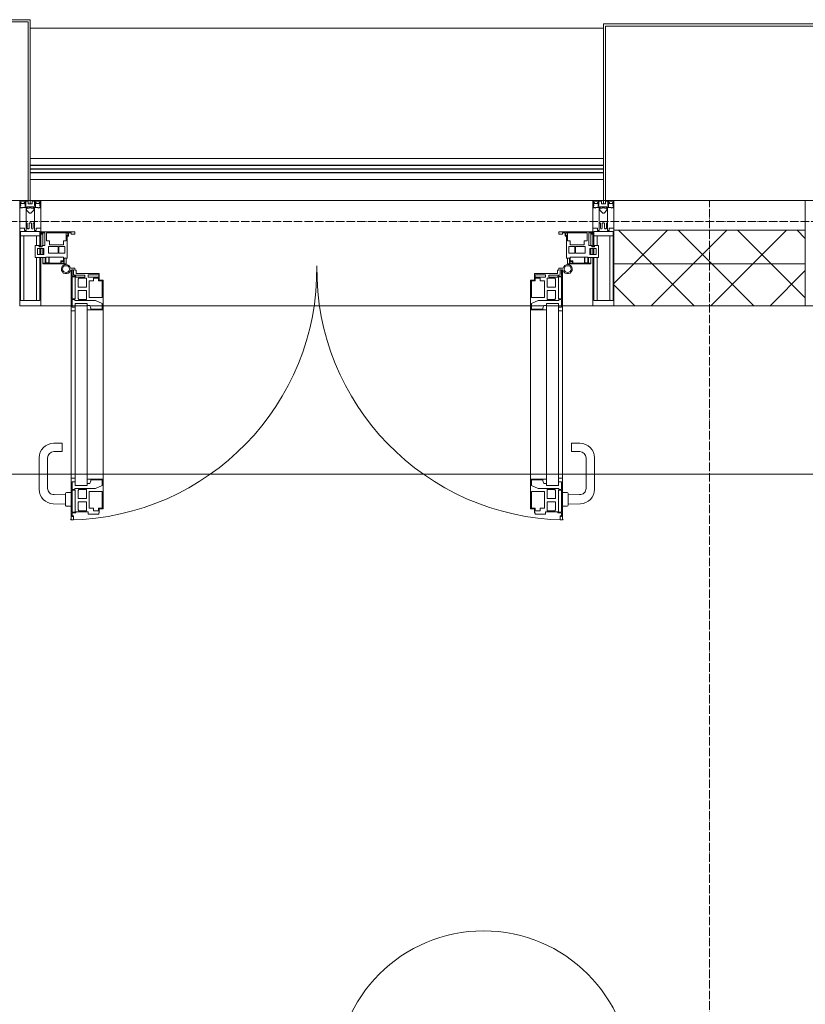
# Model space of a CAD drawing. Header units: millimetres. Extents: x 5617 to 106049, y 7718 to 209339.
# Tile 57 of 63: x 57279 to 59146, y 31240 to 33580. Entities that reach past the tile are written whole.
import ezdxf

# ---------------------------------------------------------------- set-up
doc = ezdxf.new("R2010")
doc.units = ezdxf.units.MM
doc.linetypes.add('ADSK_Линия сетки', pattern=[25, 20, -2.5, 0, -2.5])
doc.linetypes.add('Линия сетки', pattern=[25, 20, -2.5, 0, -2.5])
for name, color, linetype, lineweight in [('Двери', 7, 'Continuous', 18), ('Импосты витража', 7, 'Continuous', 18), ('Колонны', 7, 'Continuous', 18), ('Марки помещений', 7, 'Continuous', 20), ('Ограждение', 7, 'Continuous', 18), ('Оси', 7, 'Continuous', 9), ('Панели витража', 7, 'Continuous', 18), ('Перекрытия', 7, 'Continuous', 18), ('Поручни', 7, 'Continuous', 18), ('Стены разрез', 7, 'Continuous', 40), ('Стены штриховка', 7, 'Continuous', 40), ('Элементы узлов', 7, 'Continuous', 18)]:
    doc.layers.add(name, color=color, linetype=linetype, lineweight=lineweight)
pattern_1 = [(45, (0, 0), (-70.71068, 70.71068), []), (135, (0, 0), (-70.71068, -70.71068), [])]

# ---------------------------------------------------------------- blocks, each defined once
blk = doc.blocks.new('135_SLK_K4_AR_rvt-1-МКСС_К4_L18_61_500_')
at = {"layer": 'Перекрытия', "color": 253, "true_color": 0xaaaaaa}
blk.add_line((136150, 32500), (131250, 32500), dxfattribs=at)
blk = doc.blocks.new('Rectangular Mullion - R_StandardFrame_50Wx250H-7511672-МКСС_К4_L18_61_500_')
at = {"layer": 'Импосты витража', "color": 253, "lineweight": 5, "true_color": 0xaaaaaa}
for p, q in [((-25, 0), (-25, 250)), ((-25, 250), (25, 250)), ((25, 250), (25, 0)), ((-5, 0), (-25, 0)), ((25, 0), (0, 0))]:
    blk.add_line(p, q, dxfattribs=at)
blk = doc.blocks.new('Rectangular Mullion - 50Wx250H-V48-МКСС_К4_L18_61_500_')
at = {"layer": 'Элементы узлов', "color": 253, "lineweight": 5, "true_color": 0xaaaaaa}
for p, q in [((-25, 135.1), (-25, 250)), ((-25, 250), (0, 250)), ((-23, 237.3), (0, 237.3)), ((-23, 237.3), (-23, 135.1)), ((-14.9, 135.1), (-14.9, 237.3)), ((25, 250), (0, 250)), ((23, 237.3), (0, 237.3)), ((14.9, 84), (14.9, 237.3)), ((23, 237.3), (23, 73.6)), ((25, 65.2), (25, 250)), ((-25, 113.4), (-25, 128.4)), ((-23, 128.4), (-23, 113.4)), ((-25, 65.2), (-25, 110.1)), ((-23, 110.1), (-23, 73.6)), ((-14.9, 84), (-14.9, 106.6)), ((0, 84), (-23, 84)), ((-0.5, 73.6), (-23, 73.6)), ((-14, 71.3), (-14, 65.2)), ((-10, 71.3), (-14, 71.3)), ((-10, 53), (-10, 71.3)), ((0, 84), (23, 84)), ((0.5, 73.6), (23, 73.6)), ((10, 71.3), (14, 71.3)), ((10, 53), (10, 71.3)), ((14, 71.3), (14, 65.2)), ((-14, 65.2), (-25, 65.2)), ((-8.7, 53), (-10, 53)), ((-10, 53), (-10, 17)), ((-8.7, 53), (-7, 54.7)), ((-7, 65.2), (-5.9, 67.3)), ((-7, 65.2), (-7, 54.7)), ((-4.1, 67.3), (-5.9, 67.3)), ((-4.1, 67.3), (-2.9, 65.1)), ((-2.9, 65.1), (-2.9, 54.6)), ((-1.3, 53), (-2.9, 54.6)), ((0, 53), (-1.3, 53)), ((0, 53), (1.3, 53)), ((1.3, 53), (2.9, 54.6)), ((4.1, 67.3), (2.9, 65.1)), ((2.9, 65.1), (2.9, 54.6)), ((4.1, 67.3), (5.9, 67.3)), ((7, 65.2), (5.9, 67.3)), ((7, 65.2), (7, 54.7)), ((8.7, 53), (7, 54.7)), ((8.7, 53), (10, 53)), ((10, 53), (10, 17)), ((14, 65.2), (25, 65.2)), ((-8.5, 23), (-1.5, 30)), ((-1.5, 30), (0, 30)), ((1.5, 30), (0, 30)), ((8.5, 23), (1.5, 30)), ((-23.8, 14.6), (-25, 14.2)), ((-25, 0), (-25, 14.2)), ((-22.3, 17), (-23.8, 17)), ((-23.8, 17), (-23.8, 14.6)), ((-22.5, 10.6), (-23.8, 14.6)), ((-22.5, 10.6), (-23.7, 9.9)), ((-23.7, 1.3), (-23.7, 9.9)), ((-23.7, 1.3), (-11.8, 1.3)), ((-23.2, 10.2), (-22.5, 8)), ((-22.5, 8), (-22.5, 4.5)), ((-21.3, 4.5), (-22.5, 4.5)), ((-22.3, 17), (-22.3, 16)), ((-22.3, 16), (-21.3, 16)), ((-19, 17.6), (-21.3, 16)), ((-21.3, 4.5), (-21.3, 6.5)), ((-21.3, 6.5), (-14.2, 6.5)), ((-18.4, 16.6), (-19, 17.6)), ((-7.4, 16.6), (-18.4, 16.6)), ((-14.2, 6.5), (-14.2, 4.5)), ((-13.2, 4.5), (-14.2, 4.5)), ((-13.2, 4.5), (-12.2, 7.2)), ((-12.7, 7.6), (-11.3, 11.4)), ((-12.7, 7.6), (-11.8, 6.9)), ((-12.2, 9), (-12.2, 14.8)), ((-12.2, 14.8), (0, 14.8)), ((-11.8, 1.3), (-11.8, 6.9)), ((-10.5, 11.2), (-11.3, 11.4)), ((-10.5, 1.5), (-10.5, 11.2)), ((-4.8, 1.5), (-10.5, 1.5)), ((-10, 17), (-7.5, 17)), ((-8.5, 18.5), (-8.5, 23)), ((-7.5, 18.5), (-8.5, 18.5)), ((-7.5, 17), (-7.5, 18.5)), ((-7.4, 18), (-7.4, 16.6)), ((-2.6, 18), (-7.4, 18)), ((0, 8), (-4.8, 8)), ((-4.8, 1.5), (-4.8, 8)), ((-2.6, 18), (-2.6, 16.8)), ((-2.6, 16.8), (0, 16.8)), ((2.6, 16.8), (0, 16.8)), ((0, 14.8), (0, 16.8)), ((0, 14.8), (0, 16.8)), ((12.2, 14.8), (0, 14.8)), ((0, 0), (0, 8)), ((0, 8), (4.8, 8)), ((0, 0), (0, 8)), ((2.6, 18), (2.6, 16.8)), ((2.6, 18), (7.4, 18)), ((4.8, 1.5), (4.8, 8)), ((4.8, 1.5), (10.5, 1.5)), ((7.4, 18), (7.4, 16.6)), ((7.4, 16.6), (18.4, 16.6)), ((7.5, 18.5), (8.5, 18.5)), ((7.5, 17), (7.5, 18.5)), ((10, 17), (7.5, 17)), ((8.5, 18.5), (8.5, 23)), ((10.5, 11.2), (11.3, 11.4)), ((10.5, 1.5), (10.5, 11.2)), ((12.7, 7.6), (11.3, 11.4)), ((12.7, 7.6), (11.8, 6.9)), ((11.8, 1.3), (11.8, 6.9)), ((23.7, 1.3), (11.8, 1.3)), ((12.2, 9), (12.2, 14.8)), ((13.2, 4.5), (12.2, 7.2)), ((13.2, 4.5), (14.2, 4.5)), ((21.3, 6.5), (14.2, 6.5)), ((14.2, 6.5), (14.2, 4.5)), ((18.4, 16.6), (19, 17.6)), ((19, 17.6), (21.3, 16)), ((22.3, 16), (21.3, 16)), ((21.3, 4.5), (21.3, 6.5)), ((21.3, 4.5), (22.5, 4.5)), ((22.3, 17), (22.3, 16)), ((22.3, 17), (23.8, 17)), ((22.5, 10.6), (23.8, 14.6)), ((22.5, 10.6), (23.7, 9.9)), ((23.2, 10.2), (22.5, 8)), ((22.5, 8), (22.5, 4.5)), ((23.7, 1.3), (23.7, 9.9)), ((23.8, 17), (23.8, 14.6)), ((23.8, 14.6), (25, 14.2)), ((25, 0), (25, 14.2)), ((-25, 0), (0, 0)), ((25, 0), (0, 0))]:
    blk.add_line(p, q, dxfattribs=at)
for centre, start, end in [((-0.5, 73.1), 360, 90), ((0.5, 73.1), 90, 180)]:
    blk.add_arc(centre, 0.5, start, end, dxfattribs=at)
blk = doc.blocks.new('Rectangular Mullion - R_StandardFrame_50Wx250H-V61-МКСС_К4_L18_61_500_')
at = {"layer": 'Импосты витража', "color": 253, "lineweight": 5, "true_color": 0xaaaaaa}
for p, q in [((-25, 135.1), (-25, 250)), ((-25, 250), (25, 250)), ((25, 250), (25, 0)), ((-25, 113.4), (-25, 128.4)), ((-25, 0), (-25, 110.1)), ((0, 0), (-25, 0)), ((25, 0), (5, 0))]:
    blk.add_line(p, q, dxfattribs=at)
blk = doc.blocks.new('A_PAN_ALU_Door_Double - EXT_1_Double_EQ-7512951-МКСС_К4_L18_61_500_')
at = {"layer": 'Двери', "color": 253, "lineweight": 5, "true_color": 0xaaaaaa}
for p, q in [((-583.7, 659.3), (-583.7, 758.9)), ((-583.7, 758.9), (-578.6, 758.9)), ((-583.7, 659.3), (-583.7, 758.9)), ((-583.7, 758.9), (-578.6, 758.9)), ((-581.6, 750.3), (-581.6, 742.3)), ((-579.8, 750.3), (-581.6, 750.3)), ((-581.6, 750.3), (-581.6, 742.3)), ((-579.8, 750.3), (-581.6, 750.3)), ((-579.8, 748.9), (-579.8, 750.3)), ((-579.8, 748.9), (-579.8, 750.3)), ((-578.6, 748.9), (-579.8, 748.9)), ((-578.6, 748.9), (-579.8, 748.9)), ((-578.6, 758.9), (-578.6, 748.9)), ((-578.6, 758.9), (-578.6, 748.9)), ((583.7, 758.9), (578.6, 758.9)), ((578.6, 758.9), (578.6, 748.9)), ((583.7, 758.9), (578.6, 758.9)), ((578.6, 758.9), (578.6, 748.9)), ((578.6, 748.9), (579.8, 748.9)), ((578.6, 748.9), (579.8, 748.9)), ((579.8, 748.9), (579.8, 750.3)), ((579.8, 750.3), (581.6, 750.3)), ((579.8, 748.9), (579.8, 750.3)), ((579.8, 750.3), (581.6, 750.3)), ((581.6, 750.3), (581.6, 742.3)), ((581.6, 750.3), (581.6, 742.3)), ((583.7, 659.3), (583.7, 758.9)), ((583.7, 659.3), (583.7, 758.9)), ((-581.6, 742.3), (-572.9, 742.3)), ((-581.6, 742.3), (-572.9, 742.3)), ((-581.6, 740.6), (-581.6, 688.2)), ((-574.6, 740.6), (-581.6, 740.6)), ((-581.6, 740.6), (-581.6, 688.2)), ((-574.6, 740.6), (-581.6, 740.6)), ((-574.6, 688.2), (-574.6, 740.6)), ((-574.6, 688.2), (-574.6, 740.6)), ((-572.9, 742.3), (-572.9, 739.3)), ((-572.9, 742.3), (-572.9, 739.3)), ((-572.9, 739.3), (-543.6, 739.3)), ((-572.9, 739.3), (-543.6, 739.3)), ((-566.1, 737.5), (-567.6, 734.8)), ((-566.1, 737.5), (-567.6, 734.8)), ((-567.6, 734.8), (-567.6, 715.8)), ((-567.6, 734.8), (-567.6, 715.8)), ((-547.7, 737.5), (-566.1, 737.5)), ((-547.7, 737.5), (-566.1, 737.5)), ((-547.7, 715.8), (-547.7, 737.5)), ((-547.7, 715.8), (-547.7, 737.5)), ((-543.6, 744.8), (-518.6, 744.8)), ((-543.6, 739.3), (-543.6, 744.8)), ((-543.6, 744.8), (-518.6, 744.8)), ((-543.6, 739.3), (-543.6, 744.8)), ((-541.3, 730.5), (-541.3, 691)), ((-531.2, 730.5), (-541.3, 730.5)), ((-541.3, 730.5), (-541.3, 691)), ((-531.2, 730.5), (-541.3, 730.5)), ((-531.2, 737.1), (-531.2, 730.5)), ((-518.8, 737.1), (-531.2, 737.1)), ((-531.2, 737.1), (-531.2, 730.5)), ((-518.8, 737.1), (-531.2, 737.1)), ((-518.8, 730.6), (-518.8, 737.1)), ((-518.8, 730.6), (-518.8, 737.1)), ((-510.6, 730.6), (-518.8, 730.6)), ((-510.6, 730.6), (-518.8, 730.6)), ((-518.6, 744.8), (-518.6, 741.8)), ((-518.6, 744.8), (-518.6, 741.8)), ((-518.6, 741.8), (-517.1, 741.8)), ((-518.6, 741.8), (-517.1, 741.8)), ((-517.1, 741.8), (-517.1, 732.3)), ((-517.1, 741.8), (-517.1, 732.3)), ((-517.1, 732.3), (-508.2, 732.3)), ((-517.1, 732.3), (-508.2, 732.3)), ((-510.6, 691), (-510.6, 730.6)), ((-510.6, 691), (-510.6, 730.6)), ((-508.2, 732.3), (-508.2, 662.3)), ((-508.2, 732.3), (-508.2, 662.3)), ((517.1, 732.3), (508.2, 732.3)), ((508.2, 732.3), (508.2, 662.3)), ((517.1, 732.3), (508.2, 732.3)), ((508.2, 732.3), (508.2, 662.3)), ((510.6, 691), (510.6, 730.6)), ((510.6, 730.6), (518.8, 730.6)), ((510.6, 691), (510.6, 730.6)), ((510.6, 730.6), (518.8, 730.6)), ((518.6, 741.8), (517.1, 741.8)), ((517.1, 741.8), (517.1, 732.3)), ((518.6, 741.8), (517.1, 741.8)), ((517.1, 741.8), (517.1, 732.3)), ((543.6, 744.8), (518.6, 744.8)), ((518.6, 744.8), (518.6, 741.8)), ((543.6, 744.8), (518.6, 744.8)), ((518.6, 744.8), (518.6, 741.8)), ((518.8, 730.6), (518.8, 737.1)), ((518.8, 737.1), (531.2, 737.1)), ((518.8, 730.6), (518.8, 737.1)), ((518.8, 737.1), (531.2, 737.1)), ((531.2, 737.1), (531.2, 730.5)), ((531.2, 737.1), (531.2, 730.5)), ((531.2, 730.5), (541.3, 730.5)), ((531.2, 730.5), (541.3, 730.5)), ((541.3, 730.5), (541.3, 691)), ((541.3, 730.5), (541.3, 691)), ((543.6, 739.3), (543.6, 744.8)), ((543.6, 739.3), (543.6, 744.8)), ((572.9, 739.3), (543.6, 739.3)), ((572.9, 739.3), (543.6, 739.3)), ((547.7, 715.8), (547.7, 737.5)), ((547.7, 737.5), (566.1, 737.5)), ((547.7, 715.8), (547.7, 737.5)), ((547.7, 737.5), (566.1, 737.5)), ((566.1, 737.5), (567.6, 734.8)), ((566.1, 737.5), (567.6, 734.8)), ((567.6, 734.8), (567.6, 715.8)), ((567.6, 734.8), (567.6, 715.8)), ((581.6, 742.3), (572.9, 742.3)), ((572.9, 742.3), (572.9, 739.3)), ((581.6, 742.3), (572.9, 742.3)), ((572.9, 742.3), (572.9, 739.3)), ((574.6, 688.2), (574.6, 740.6)), ((574.6, 740.6), (581.6, 740.6)), ((574.6, 688.2), (574.6, 740.6)), ((574.6, 740.6), (581.6, 740.6)), ((581.6, 740.6), (581.6, 688.2)), ((581.6, 740.6), (581.6, 688.2)), ((-567.6, 715.8), (-547.7, 715.8)), ((-567.6, 715.8), (-547.7, 715.8)), ((-567.6, 708), (-567.6, 688.9)), ((-547.7, 708), (-567.6, 708)), ((-567.6, 708), (-567.6, 688.9)), ((-547.7, 708), (-567.6, 708)), ((-547.7, 686.3), (-547.7, 708)), ((-547.7, 686.3), (-547.7, 708)), ((567.6, 715.8), (547.7, 715.8)), ((567.6, 715.8), (547.7, 715.8)), ((547.7, 708), (567.6, 708)), ((547.7, 686.3), (547.7, 708)), ((547.7, 708), (567.6, 708)), ((547.7, 686.3), (547.7, 708)), ((567.6, 708), (567.6, 688.9)), ((567.6, 708), (567.6, 688.9)), ((-581.6, 688.2), (-574.6, 688.2)), ((-581.6, 688.2), (-574.6, 688.2)), ((-581.6, 686.5), (-581.6, 668.4)), ((-575.4, 686.5), (-581.6, 686.5)), ((-581.6, 686.5), (-581.6, 668.4)), ((-575.4, 686.5), (-581.6, 686.5)), ((-575.4, 684.5), (-575.4, 686.5)), ((-575.4, 684.5), (-575.4, 686.5)), ((-526.4, 684.5), (-575.4, 684.5)), ((-526.4, 684.5), (-575.4, 684.5)), ((-567.6, 688.9), (-566.1, 686.3)), ((-567.6, 688.9), (-566.1, 686.3)), ((-566.1, 686.3), (-547.7, 686.3)), ((-566.1, 686.3), (-547.7, 686.3)), ((-541.3, 691), (-510.6, 691)), ((-541.3, 691), (-510.6, 691)), ((-510.6, 676.8), (-526.4, 684.5)), ((-510.6, 676.8), (-526.4, 684.5)), ((541.3, 691), (510.6, 691)), ((541.3, 691), (510.6, 691)), ((510.6, 676.8), (526.4, 684.5)), ((510.6, 676.8), (526.4, 684.5)), ((526.4, 684.5), (575.4, 684.5)), ((526.4, 684.5), (575.4, 684.5)), ((566.1, 686.3), (547.7, 686.3)), ((566.1, 686.3), (547.7, 686.3)), ((567.6, 688.9), (566.1, 686.3)), ((567.6, 688.9), (566.1, 686.3)), ((581.6, 688.2), (574.6, 688.2)), ((581.6, 688.2), (574.6, 688.2)), ((575.4, 684.5), (575.4, 686.5)), ((575.4, 686.5), (581.6, 686.5)), ((575.4, 684.5), (575.4, 686.5)), ((575.4, 686.5), (581.6, 686.5)), ((581.6, 686.5), (581.6, 668.4)), ((581.6, 686.5), (581.6, 668.4)), ((-583.7, 244.2), (-583.7, 677.3)), ((-574.6, 659.3), (-583.7, 659.3)), ((-574.6, 659.3), (-583.7, 659.3)), ((-581.6, 668.4), (-574.6, 668.4)), ((-581.6, 668.4), (-574.6, 668.4)), ((-574.6, 677.3), (-546, 677.3)), ((-574.6, 244.2), (-574.6, 677.3)), ((-574.6, 668.4), (-574.6, 659.3)), ((-574.6, 668.4), (-574.6, 659.3)), ((-546, 677.3), (-546, 244.2)), ((-546, 672), (-539.3, 672)), ((-546, 662.3), (-546, 672)), ((-546, 672), (-539.3, 672)), ((-546, 662.3), (-546, 672)), ((-508.2, 662.3), (-546, 662.3)), ((-508.2, 662.3), (-546, 662.3)), ((-539.3, 672), (-537.1, 665.9)), ((-539.3, 672), (-537.1, 665.9)), ((-537.1, 665.9), (-537.1, 663.8)), ((-537.1, 665.9), (-537.1, 663.8)), ((-537.1, 663.8), (-510.6, 663.8)), ((-537.1, 663.8), (-510.6, 663.8)), ((-510.6, 663.8), (-510.6, 676.8)), ((-510.6, 663.8), (-510.6, 676.8)), ((-508.2, 662.3), (-508.2, 259.2)), ((508.2, 662.3), (546, 662.3)), ((508.2, 662.3), (546, 662.3)), ((508.2, 662.3), (508.2, 259.2)), ((510.6, 663.8), (510.6, 676.8)), ((510.6, 663.8), (510.6, 676.8)), ((537.1, 663.8), (510.6, 663.8)), ((537.1, 663.8), (510.6, 663.8)), ((539.3, 672), (537.1, 665.9)), ((539.3, 672), (537.1, 665.9)), ((537.1, 665.9), (537.1, 663.8)), ((537.1, 665.9), (537.1, 663.8)), ((546, 672), (539.3, 672)), ((546, 672), (539.3, 672)), ((546, 677.3), (546, 244.2)), ((574.6, 677.3), (546, 677.3)), ((546, 662.3), (546, 672)), ((546, 662.3), (546, 672)), ((574.6, 244.2), (574.6, 677.3)), ((581.6, 668.4), (574.6, 668.4)), ((574.6, 668.4), (574.6, 659.3)), ((581.6, 668.4), (574.6, 668.4)), ((574.6, 668.4), (574.6, 659.3)), ((574.6, 659.3), (583.7, 659.3)), ((574.6, 659.3), (583.7, 659.3)), ((583.7, 244.2), (583.7, 677.3)), ((-583.7, 262.2), (-574.6, 262.2)), ((-583.7, 164.2), (-583.7, 262.2)), ((-574.6, 262.2), (-574.6, 253.1)), ((-546, 259.2), (-508.2, 259.2)), ((-546, 249.6), (-546, 259.2)), ((-537.1, 257.7), (-537.1, 255.7)), ((-510.6, 257.7), (-537.1, 257.7)), ((-510.6, 244.7), (-510.6, 257.7)), ((-508.2, 259.2), (-508.2, 189.3)), ((546, 259.2), (508.2, 259.2)), ((508.2, 259.2), (508.2, 189.3)), ((510.6, 244.7), (510.6, 257.7)), ((510.6, 257.7), (537.1, 257.7)), ((537.1, 257.7), (537.1, 255.7)), ((546, 249.6), (546, 259.2)), ((583.7, 262.2), (574.6, 262.2)), ((574.6, 262.2), (574.6, 253.1)), ((583.7, 164.2), (583.7, 262.2)), ((-581.6, 253.1), (-581.6, 235.1)), ((-574.6, 253.1), (-581.6, 253.1)), ((-581.6, 235.1), (-575.4, 235.1)), ((-575.4, 237), (-526.4, 237)), ((-575.4, 235.1), (-575.4, 237)), ((-574.6, 244.2), (-546, 244.2)), ((-566.1, 235.3), (-567.6, 232.6)), ((-547.7, 235.3), (-566.1, 235.3)), ((-547.7, 213.6), (-547.7, 235.3)), ((-539.3, 249.6), (-546, 249.6)), ((-537.1, 255.7), (-539.3, 249.6)), ((-526.4, 237), (-510.6, 244.7)), ((526.4, 237), (510.6, 244.7)), ((575.4, 237), (526.4, 237)), ((537.1, 255.7), (539.3, 249.6)), ((539.3, 249.6), (546, 249.6)), ((574.6, 244.2), (546, 244.2)), ((547.7, 213.6), (547.7, 235.3)), ((547.7, 235.3), (566.1, 235.3)), ((566.1, 235.3), (567.6, 232.6)), ((574.6, 253.1), (581.6, 253.1)), ((575.4, 235.1), (575.4, 237)), ((581.6, 235.1), (575.4, 235.1)), ((581.6, 253.1), (581.6, 235.1)), ((-581.6, 233.4), (-581.6, 180.9)), ((-574.6, 233.4), (-581.6, 233.4)), ((-574.6, 180.9), (-574.6, 233.4)), ((-567.6, 232.6), (-567.6, 213.6)), ((-567.6, 213.6), (-547.7, 213.6)), ((-541.3, 230.6), (-541.3, 191)), ((-510.6, 230.6), (-541.3, 230.6)), ((-510.6, 191), (-510.6, 230.6)), ((510.6, 230.6), (541.3, 230.6)), ((510.6, 191), (510.6, 230.6)), ((541.3, 230.6), (541.3, 191)), ((567.6, 213.6), (547.7, 213.6)), ((567.6, 232.6), (567.6, 213.6)), ((574.6, 233.4), (581.6, 233.4)), ((574.6, 180.9), (574.6, 233.4)), ((581.6, 233.4), (581.6, 180.9)), ((-567.6, 205.7), (-567.6, 186.7)), ((-547.7, 205.7), (-567.6, 205.7)), ((-547.7, 184), (-547.7, 205.7)), ((-541.3, 191), (-531.2, 191)), ((-531.2, 191), (-531.2, 184.4)), ((-518.8, 191), (-510.6, 191)), ((-518.8, 184.4), (-518.8, 191)), ((-517.1, 189.3), (-517.1, 173.3)), ((-508.2, 189.3), (-517.1, 189.3)), ((508.2, 189.3), (517.1, 189.3)), ((518.8, 191), (510.6, 191)), ((517.1, 189.3), (517.1, 173.3)), ((518.8, 184.4), (518.8, 191)), ((541.3, 191), (531.2, 191)), ((531.2, 191), (531.2, 184.4)), ((547.7, 205.7), (567.6, 205.7)), ((547.7, 184), (547.7, 205.7)), ((567.6, 205.7), (567.6, 186.7)), ((-581.6, 180.9), (-574.6, 180.9)), ((-581.6, 179.2), (-581.6, 164.2)), ((-572.9, 179.2), (-581.6, 179.2)), ((-581.6, 164.2), (-578.6, 164.2)), ((-578.6, 164.2), (-578.6, 174.5)), ((-575.5, 177.5), (-551.3, 177.5)), ((-575.1, 165.6), (-575.1, 160.7)), ((-572.4, 165.6), (-575.1, 165.6)), ((-572.9, 182.2), (-572.9, 179.2)), ((-551.3, 182.2), (-572.9, 182.2)), ((-572.4, 173.3), (-572.4, 165.6)), ((-517.1, 173.3), (-572.4, 173.3)), ((-567.6, 186.7), (-566.1, 184)), ((-566.1, 184), (-547.7, 184)), ((-551.3, 177.5), (-551.3, 182.2)), ((-543.6, 182.2), (-543.6, 176.7)), ((-518.6, 182.2), (-543.6, 182.2)), ((-543.6, 176.7), (-518.6, 176.7)), ((-531.2, 184.4), (-518.8, 184.4)), ((-518.6, 176.7), (-518.6, 182.2)), ((517.1, 173.3), (572.4, 173.3)), ((518.6, 182.2), (543.6, 182.2)), ((518.6, 176.7), (518.6, 182.2)), ((543.6, 176.7), (518.6, 176.7)), ((531.2, 184.4), (518.8, 184.4)), ((543.6, 182.2), (543.6, 176.7)), ((566.1, 184), (547.7, 184)), ((551.3, 177.5), (551.3, 182.2)), ((551.3, 182.2), (572.9, 182.2)), ((575.5, 177.5), (551.3, 177.5)), ((567.6, 186.7), (566.1, 184)), ((572.4, 173.3), (572.4, 165.6)), ((572.4, 165.6), (575.1, 165.6)), ((572.9, 182.2), (572.9, 179.2)), ((572.9, 179.2), (581.6, 179.2)), ((581.6, 180.9), (574.6, 180.9)), ((575.1, 165.6), (575.1, 160.7)), ((578.6, 164.2), (578.6, 174.5)), ((581.6, 164.2), (578.6, 164.2)), ((581.6, 179.2), (581.6, 164.2)), ((-575.1, 160.7), (-585.4, 160.7)), ((575.1, 160.7), (585.4, 160.7))]:
    blk.add_line(p, q, dxfattribs=at)
at = {"layer": 'Двери', "lineweight": 5}
for p, q in [((-583.6, 726), (-595.1, 726)), ((583.6, 726), (595.1, 726)), ((-597.6, 721.7), (-626.4, 720.7)), ((-597.6, 723.5), (-597.6, 696)), ((597.6, 723.5), (597.6, 696)), ((597.6, 721.7), (626.4, 720.7)), ((-660.1, 685.7), (-660.1, 611.5)), ((-640.1, 611.5), (-640.1, 683.8)), ((-624.5, 698.8), (-597.6, 697.7)), ((-595.1, 693.5), (-583.6, 693.5)), ((595.1, 693.5), (583.6, 693.5)), ((624.5, 698.8), (597.6, 697.7)), ((640.1, 611.5), (640.1, 683.8)), ((660.1, 685.7), (660.1, 611.5)), ((-605.1, 596.5), (-625.1, 596.5)), ((-605.1, 576.5), (-605.1, 596.5)), ((605.1, 576.5), (605.1, 596.5)), ((605.1, 596.5), (625.1, 596.5)), ((-625.1, 576.5), (-605.1, 576.5)), ((625.1, 576.5), (605.1, 576.5))]:
    blk.add_line(p, q, dxfattribs=at)
at = {"layer": 'Двери', "color": 254, "lineweight": 5, "true_color": 0xd4d4d4}
for centre, start, end in [((-596.2, 162.6), 359.296, 89.0613), ((596.2, 162.6), 90.9387, 180.704)]:
    blk.add_arc(centre, 596.2, start, end, dxfattribs=at)
at = {"layer": 'Двери', "lineweight": 5}
for centre, radius, start, end in [((-595.1, 723.5), 2.5, 90, 180), ((595.1, 723.5), 2.5, 360, 90), ((-625.1, 685.7), 35, 92.1945, 180), ((625.1, 685.7), 35, 360, 87.8055), ((-625.1, 683.8), 15, 87.8056, 180), ((-595.1, 696), 2.5, 180, 270), ((595.1, 696), 2.5, 270, 360), ((625.1, 683.8), 15, 0, 92.1944), ((-625.1, 611.5), 35, 180, 270), ((-625.1, 611.5), 15, 180, 270), ((625.1, 611.5), 35, 270, 360), ((625.1, 611.5), 15, 270, 360)]:
    blk.add_arc(centre, radius, start, end, dxfattribs=at)
at = {"layer": 'Двери', "color": 253, "lineweight": 5, "true_color": 0xaaaaaa}
for centre, radius, start, end in [((-596.2, 162.7), 11, 16.047, 350.0284), ((-596.2, 162.6), 8, 90, 270), ((-596.2, 162.6), 8, 270, 90), ((-583.7, 166.3), 2.03, 196.0721, 270), ((-575.5, 174.5), 3, 90, 180), ((575.5, 174.5), 3, 360, 90), ((583.7, 166.3), 2.03, 270, 343.9279), ((596.2, 162.7), 11, 189.9716, 163.953), ((596.2, 162.6), 8, 90, 270), ((596.2, 162.6), 8, 270, 90)]:
    blk.add_arc(centre, radius, start, end, dxfattribs=at)
at = {"layer": 'Панели витража', "color": 253, "lineweight": 5, "true_color": 0xaaaaaa}
for p, q in [((-600.3, 150), (-651.2, 150)), ((-651.2, 150), (-651.2, 148.5)), ((-651.2, 148.5), (-645.9, 148.5)), ((-651.2, 148.5), (-651.2, 135.1)), ((-645.9, 148.5), (-645.9, 135.1)), ((-644.3, 134.5), (-644.3, 148.2)), ((-644.3, 148.2), (-637.3, 148.2)), ((-637.3, 148.2), (-637.3, 134.5)), ((-635.9, 134.2), (-635.9, 148.4)), ((-635.9, 148.4), (-608.9, 148.4)), ((-608.9, 148.4), (-608.9, 142.8)), ((-608.9, 142.8), (-601.9, 142.8)), ((-607.5, 148.7), (-601.5, 148.7)), ((-607.5, 144.4), (-607.5, 148.7)), ((-601.5, 144.4), (-607.5, 144.4)), ((-601.9, 142.8), (-601.9, 134.2)), ((-601.5, 148.7), (-601.5, 144.4)), ((-600.3, 136.5), (-600.3, 150)), ((-596.2, 150), (-600.3, 150)), ((-596.2, 136.5), (-596.2, 150)), ((596.2, 150), (596.2, 136.5)), ((600.3, 150), (596.2, 150)), ((651.2, 150), (600.3, 150)), ((600.3, 150), (600.3, 136.5)), ((601.5, 144.4), (601.5, 148.7)), ((601.5, 148.7), (607.5, 148.7)), ((607.5, 144.4), (601.5, 144.4)), ((601.9, 134.2), (601.9, 142.8)), ((601.9, 142.8), (608.9, 142.8)), ((607.5, 148.7), (607.5, 144.4)), ((608.9, 142.8), (608.9, 148.4)), ((608.9, 148.4), (635.9, 148.4)), ((635.9, 148.4), (635.9, 134.2)), ((637.3, 148.2), (644.3, 148.2)), ((637.3, 134.5), (637.3, 148.2)), ((644.3, 148.2), (644.3, 134.5)), ((645.9, 135.1), (645.9, 148.5)), ((645.9, 148.5), (651.2, 148.5)), ((651.2, 148.5), (651.2, 150)), ((651.2, 135.1), (651.2, 148.5)), ((-645.9, 135.1), (-669.2, 135.1)), ((-669.2, 135.1), (-669.2, 106.6)), ((-664.2, 113.4), (-664.2, 128.4)), ((-664.2, 128.4), (-649.2, 128.4)), ((-651.2, 128.4), (-651.2, 113.4)), ((-649.2, 128.4), (-649.2, 113.4)), ((-637.3, 134.5), (-644.3, 134.5)), ((-637.8, 108.8), (-637.8, 125)), ((-637.8, 125), (-615.2, 125)), ((-601.9, 134.2), (-635.9, 134.2)), ((-615.2, 125), (-615.2, 108.8)), ((-613, 108.8), (-613, 125)), ((-613, 125), (-598.7, 125)), ((-593.3, 136.5), (-600.3, 136.5)), ((-598.7, 125), (-598.7, 108.8)), ((-593.3, 84.8), (-593.3, 136.5)), ((600.3, 136.5), (593.3, 136.5)), ((593.3, 136.5), (593.3, 84.8)), ((598.7, 125), (613, 125)), ((598.7, 108.8), (598.7, 125)), ((635.9, 134.2), (601.9, 134.2)), ((613, 125), (613, 108.8)), ((615.2, 125), (637.8, 125)), ((615.2, 108.8), (615.2, 125)), ((644.3, 134.5), (637.3, 134.5)), ((637.8, 125), (637.8, 108.8)), ((669.2, 135.1), (645.9, 135.1)), ((649.2, 128.4), (664.2, 128.4)), ((649.2, 113.4), (649.2, 128.4)), ((651.2, 113.4), (651.2, 128.4)), ((664.2, 128.4), (664.2, 113.4)), ((669.2, 106.6), (669.2, 135.1)), ((-669.2, 106.6), (-660.2, 106.6)), ((-649.2, 113.4), (-664.2, 113.4)), ((-660.2, 106.6), (-660.2, 110.1)), ((-660.2, 110.1), (-653.3, 110.1)), ((-653.3, 110.1), (-653.3, 106.6)), ((-653.3, 106.6), (-646.3, 106.6)), ((-651.2, 106.6), (-651.2, 76.7)), ((-646.3, 106.6), (-646.3, 76.7)), ((-642.4, 76.3), (-642.4, 95.5)), ((-642.4, 95.5), (-635.3, 95.5)), ((-615.2, 108.8), (-637.8, 108.8)), ((-635.3, 95.5), (-635.3, 105)), ((-635.3, 105), (-602.1, 105)), ((-598.7, 108.8), (-613, 108.8)), ((-602.1, 105), (-602.1, 95.5)), ((-602.1, 95.5), (-595.8, 95.5)), ((-596.2, 76.2), (-596.2, 95.5)), ((-595.8, 95.5), (-595.8, 89)), ((595.8, 89), (595.8, 95.5)), ((595.8, 95.5), (602.1, 95.5)), ((596.2, 95.5), (596.2, 76.2)), ((613, 108.8), (598.7, 108.8)), ((602.1, 95.5), (602.1, 105)), ((602.1, 105), (635.3, 105)), ((637.8, 108.8), (615.2, 108.8)), ((635.3, 105), (635.3, 95.5)), ((635.3, 95.5), (642.4, 95.5)), ((642.4, 95.5), (642.4, 76.3)), ((646.3, 76.7), (646.3, 106.6)), ((646.3, 106.6), (653.3, 106.6)), ((664.2, 113.4), (649.2, 113.4)), ((651.2, 76.7), (651.2, 106.6)), ((653.3, 106.6), (653.3, 110.1)), ((653.3, 110.1), (660.2, 110.1)), ((660.2, 110.1), (660.2, 106.6)), ((660.2, 106.6), (669.2, 106.6)), ((-652.8, 79.5), (-654.3, 79.5)), ((-654.3, 79.5), (-654.3, 74.5)), ((-654.3, 74.5), (-575.3, 74.5)), ((-652.8, 76.7), (-652.8, 79.5)), ((-646.3, 76.7), (-652.8, 76.7)), ((-592, 76.3), (-642.4, 76.3)), ((-595.8, 89), (-595, 88.2)), ((-595, 88.2), (-595, 83.1)), ((-595, 83.1), (-592, 83.1)), ((-590.3, 84.8), (-593.3, 84.8)), ((-592, 83.1), (-592, 76.3)), ((-590.3, 76.5), (-590.3, 84.8)), ((-583.9, 76.5), (-590.3, 76.5)), ((-575.3, 79.5), (-583.9, 79.5)), ((-583.9, 79.5), (-583.9, 76.5)), ((-575.3, 74.5), (-575.3, 79.5)), ((583.9, 79.5), (575.3, 79.5)), ((575.3, 79.5), (575.3, 74.5)), ((575.3, 74.5), (654.3, 74.5)), ((583.9, 76.5), (583.9, 79.5)), ((590.3, 76.5), (583.9, 76.5)), ((593.3, 84.8), (590.3, 84.8)), ((590.3, 84.8), (590.3, 76.5)), ((592, 76.3), (592, 83.1)), ((592, 83.1), (595, 83.1)), ((642.4, 76.3), (592, 76.3)), ((595, 88.2), (595.8, 89)), ((595, 83.1), (595, 88.2)), ((652.8, 76.7), (646.3, 76.7)), ((654.3, 79.5), (652.8, 79.5)), ((652.8, 79.5), (652.8, 76.7)), ((654.3, 74.5), (654.3, 79.5))]:
    blk.add_line(p, q, dxfattribs=at)
blk = doc.blocks.new('Rectangular Mullion - R_StandardFrame_50Wx250H-V62-МКСС_К4_L18_61_500_')
at = {"layer": 'Импосты витража', "color": 253, "lineweight": 5, "true_color": 0xaaaaaa}
for p, q in [((132872.5, 33150), (131560, 33150)), ((131632.5, 32900), (131560, 32900)), ((131670.3, 32900), (131634.6, 32900)), ((131705.7, 32900), (131677.1, 32900)), ((132724.5, 32900), (131708, 32900)), ((132755.4, 32900), (132726.8, 32900)), ((132797.9, 32900), (132762.2, 32900)), ((132872.5, 32900), (132800, 32900))]:
    blk.add_line(p, q, dxfattribs=at)
blk = doc.blocks.new('Rectangular Mullion - 50Wx250H-V46-МКСС_К4_L18_61_500_')
at = {"layer": 'Элементы узлов', "color": 253, "lineweight": 5, "true_color": 0xaaaaaa}
for p, q in [((-25, 65.2), (-25, 250)), ((-25, 250), (0, 250)), ((-23, 237.3), (0, 237.3)), ((-23, 237.3), (-23, 73.6)), ((-14.9, 84), (-14.9, 237.3)), ((25, 250), (0, 250)), ((23, 237.3), (0, 237.3)), ((14.9, 135.1), (14.9, 237.3)), ((23, 237.3), (23, 135.1)), ((25, 135.1), (25, 250)), ((23, 128.4), (23, 113.4)), ((25, 113.4), (25, 128.4)), ((14.9, 84), (14.9, 106.6)), ((23, 110.1), (23, 73.6)), ((25, 65.2), (25, 110.1)), ((0, 84), (-23, 84)), ((-0.5, 73.6), (-23, 73.6)), ((-14, 71.3), (-14, 65.2)), ((-10, 71.3), (-14, 71.3)), ((-10, 53), (-10, 71.3)), ((0, 84), (23, 84)), ((0.5, 73.6), (23, 73.6)), ((10, 71.3), (14, 71.3)), ((10, 53), (10, 71.3)), ((14, 71.3), (14, 65.2)), ((-14, 65.2), (-25, 65.2)), ((-8.7, 53), (-10, 53)), ((-10, 53), (-10, 17)), ((-8.7, 53), (-7, 54.7)), ((-7, 65.2), (-5.9, 67.3)), ((-7, 65.2), (-7, 54.7)), ((-4.1, 67.3), (-5.9, 67.3)), ((-4.1, 67.3), (-2.9, 65.1)), ((-2.9, 65.1), (-2.9, 54.6)), ((-1.3, 53), (-2.9, 54.6)), ((0, 53), (-1.3, 53)), ((0, 53), (1.3, 53)), ((1.3, 53), (2.9, 54.6)), ((4.1, 67.3), (2.9, 65.1)), ((2.9, 65.1), (2.9, 54.6)), ((4.1, 67.3), (5.9, 67.3)), ((7, 65.2), (5.9, 67.3)), ((7, 65.2), (7, 54.7)), ((8.7, 53), (7, 54.7)), ((8.7, 53), (10, 53)), ((10, 53), (10, 17)), ((14, 65.2), (25, 65.2)), ((-8.5, 23), (-1.5, 30)), ((-1.5, 30), (0, 30)), ((1.5, 30), (0, 30)), ((8.5, 23), (1.5, 30)), ((-23.8, 14.6), (-25, 14.2)), ((-25, 0), (-25, 14.2)), ((-22.3, 17), (-23.8, 17)), ((-23.8, 17), (-23.8, 14.6)), ((-22.5, 10.6), (-23.8, 14.6)), ((-22.5, 10.6), (-23.7, 9.9)), ((-23.7, 1.3), (-23.7, 9.9)), ((-23.7, 1.3), (-11.8, 1.3)), ((-23.2, 10.2), (-22.5, 8)), ((-22.5, 8), (-22.5, 4.5)), ((-21.3, 4.5), (-22.5, 4.5)), ((-22.3, 17), (-22.3, 16)), ((-22.3, 16), (-21.3, 16)), ((-19, 17.6), (-21.3, 16)), ((-21.3, 4.5), (-21.3, 6.5)), ((-21.3, 6.5), (-14.2, 6.5)), ((-18.4, 16.6), (-19, 17.6)), ((-7.4, 16.6), (-18.4, 16.6)), ((-14.2, 6.5), (-14.2, 4.5)), ((-13.2, 4.5), (-14.2, 4.5)), ((-13.2, 4.5), (-12.2, 7.2)), ((-12.7, 7.6), (-11.3, 11.4)), ((-12.7, 7.6), (-11.8, 6.9)), ((-12.2, 9), (-12.2, 14.8)), ((-12.2, 14.8), (0, 14.8)), ((-11.8, 1.3), (-11.8, 6.9)), ((-10.5, 11.2), (-11.3, 11.4)), ((-10.5, 1.5), (-10.5, 11.2)), ((-4.8, 1.5), (-10.5, 1.5)), ((-10, 17), (-7.5, 17)), ((-8.5, 18.5), (-8.5, 23)), ((-7.5, 18.5), (-8.5, 18.5)), ((-7.5, 17), (-7.5, 18.5)), ((-7.4, 18), (-7.4, 16.6)), ((-2.6, 18), (-7.4, 18)), ((0, 8), (-4.8, 8)), ((-4.8, 1.5), (-4.8, 8)), ((-2.6, 18), (-2.6, 16.8)), ((-2.6, 16.8), (0, 16.8)), ((2.6, 16.8), (0, 16.8)), ((0, 14.8), (0, 16.8)), ((0, 14.8), (0, 16.8)), ((12.2, 14.8), (0, 14.8)), ((0, 0), (0, 8)), ((0, 8), (4.8, 8)), ((0, 0), (0, 8)), ((2.6, 18), (2.6, 16.8)), ((2.6, 18), (7.4, 18)), ((4.8, 1.5), (4.8, 8)), ((4.8, 1.5), (10.5, 1.5)), ((7.4, 18), (7.4, 16.6)), ((7.4, 16.6), (18.4, 16.6)), ((7.5, 18.5), (8.5, 18.5)), ((7.5, 17), (7.5, 18.5)), ((10, 17), (7.5, 17)), ((8.5, 18.5), (8.5, 23)), ((10.5, 11.2), (11.3, 11.4)), ((10.5, 1.5), (10.5, 11.2)), ((12.7, 7.6), (11.3, 11.4)), ((12.7, 7.6), (11.8, 6.9)), ((11.8, 1.3), (11.8, 6.9)), ((23.7, 1.3), (11.8, 1.3)), ((12.2, 9), (12.2, 14.8)), ((13.2, 4.5), (12.2, 7.2)), ((13.2, 4.5), (14.2, 4.5)), ((21.3, 6.5), (14.2, 6.5)), ((14.2, 6.5), (14.2, 4.5)), ((18.4, 16.6), (19, 17.6)), ((19, 17.6), (21.3, 16)), ((22.3, 16), (21.3, 16)), ((21.3, 4.5), (21.3, 6.5)), ((21.3, 4.5), (22.5, 4.5)), ((22.3, 17), (22.3, 16)), ((22.3, 17), (23.8, 17)), ((22.5, 10.6), (23.8, 14.6)), ((22.5, 10.6), (23.7, 9.9)), ((23.2, 10.2), (22.5, 8)), ((22.5, 8), (22.5, 4.5)), ((23.7, 1.3), (23.7, 9.9)), ((23.8, 17), (23.8, 14.6)), ((23.8, 14.6), (25, 14.2)), ((25, 0), (25, 14.2)), ((-25, 0), (0, 0)), ((25, 0), (0, 0))]:
    blk.add_line(p, q, dxfattribs=at)
for centre, start, end in [((-0.5, 73.1), 360, 90), ((0.5, 73.1), 90, 180)]:
    blk.add_arc(centre, 0.5, start, end, dxfattribs=at)
blk = doc.blocks.new('Rectangular Mullion - R_StandardFrame_50Wx250H-V63-МКСС_К4_L18_61_500_')
at = {"layer": 'Импосты витража', "color": 253, "lineweight": 5, "true_color": 0xaaaaaa}
for p, q in [((-25, 0), (-25, 250)), ((-25, 250), (25, 250)), ((25, 250), (25, 135.1)), ((25, 128.4), (25, 113.4)), ((25, 110.1), (25, 0)), ((-5, 0), (-25, 0)), ((25, 0), (0, 0))]:
    blk.add_line(p, q, dxfattribs=at)
blk = doc.blocks.new('Ограждение - Ограждение-6014815-МКСС_К4_L18_61_500_')
at = {"layer": 'Поручни', "color": 253, "lineweight": 5, "true_color": 0xaaaaaa}
for p, q in [((50147.5, 17850), (48785, 17850)), ((50147.5, 17834), (48785, 17834)), ((50147.5, 17833.5), (48785, 17833.5)), ((50147.5, 17825.5), (48785, 17825.5)), ((50147.5, 17824.5), (48785, 17824.5)), ((50147.5, 17816.5), (48785, 17816.5)), ((50147.5, 17816), (48785, 17816)), ((48785, 17800), (50147.5, 17800))]:
    blk.add_line(p, q, dxfattribs=at)
blk = doc.blocks.new('A_SLK_PAN_Type1 - Прямой тип панели-6538305-МКСС_К4_L18_61_500_')
at = {"layer": 'Колонны', "lineweight": 5}
for p, q in [((-247.5, 0), (-252.5, 0)), ((-252.5, 0), (-252.5, -420)), ((-247.5, -415), (-247.5, 0)), ((227.5, 0), (-227.5, 0)), ((247.5, 0), (247.5, -415)), ((252.5, 0), (247.5, 0)), ((252.5, -420), (252.5, 0)), ((-252.5, -420), (252.5, -420)), ((247.5, -415), (-247.5, -415))]:
    blk.add_line(p, q, dxfattribs=at)
blk = doc.blocks.new('A_SLK_PAN_Type1 - Прямой тип панели-6538308-МКСС_К4_L18_61_500_')
at = {"layer": 'Колонны', "lineweight": 5}
for p, q in [((-180, 0), (-185, 0)), ((-185, 0), (-185, -430)), ((-180, -425), (-180, 0)), ((160, 0), (-160, 0)), ((180, 0), (180, -425)), ((185, 0), (180, 0)), ((185, -430), (185, 0)), ((-185, -430), (185, -430)), ((180, -425), (-180, -425))]:
    blk.add_line(p, q, dxfattribs=at)
blk = doc.blocks.new('A_OGR_PAN_Отлив - A_OGR_PAN_Отлив-6266202-МКСС_К4_L18_61_500_')
at = {"layer": 'Колонны', "color": 253, "lineweight": 5, "true_color": 0xaaaaaa}
blk.add_line((681.25, 410), (-681.25, 410), dxfattribs=at)
blk = doc.blocks.new('135_SLK_K4_AR_FCD_rvt-1-МКСС_К4_L18_61_500_')
at = {"layer": 'Стены разрез', "lineweight": 5, "true_color": 0xaaaaaa}
h = blk.add_hatch(dxfattribs=at)
h.set_pattern_fill('FP_4', color=253, style=0, pattern_type=2)
h.set_pattern_definition(pattern_1)
h.paths.add_polyline_path([(133377.5, 33000), (133377.5, 33080), (132922.5, 33080), (132922.5, 33000), (133302.9, 33000)])
h = blk.add_hatch(dxfattribs=at)
h.set_pattern_fill('FP_4', color=253, style=0, pattern_type=2)
h.set_pattern_definition(pattern_1)
h.paths.add_polyline_path([(133377.5, 32900), (133377.5, 33000), (132922.5, 33000), (132922.5, 32900), (133302.9, 32900)])
at = {"layer": 'Стены разрез', "color": 253, "lineweight": 9, "true_color": 0xaaaaaa}
for p, q in [((133377.5, 33080), (132922.5, 33080)), ((132922.5, 33080), (132922.5, 32900)), ((133377.5, 32900), (133377.5, 33080)), ((132922.5, 32900), (133377.5, 32900))]:
    blk.add_line(p, q, dxfattribs=at)
at = {"layer": 'Стены штриховка', "color": 253, "lineweight": 9, "true_color": 0xaaaaaa}
blk.add_line((133377.5, 33000), (132922.5, 33000), dxfattribs=at)
at = {"layer": 'Импосты витража', "color": 253, "lineweight": 5, "true_color": 0xaaaaaa, "extrusion": (0, 0, -1), "rotation": 180}
for name, p in [('Rectangular Mullion - 50Wx250H-V46-МКСС_К4_L18_61_500_', (-131535, 33150)), ('Rectangular Mullion - R_StandardFrame_50Wx250H-V63-МКСС_К4_L18_61_500_', (-131535, 33150)), ('Rectangular Mullion - 50Wx250H-V48-МКСС_К4_L18_61_500_', (-132897.5, 33150)), ('Rectangular Mullion - R_StandardFrame_50Wx250H-V61-МКСС_К4_L18_61_500_', (-132897.5, 33150)), ('Rectangular Mullion - R_StandardFrame_50Wx250H-7511672-МКСС_К4_L18_61_500_', (-133402.5, 33150))]:
    blk.add_blockref(name, p, dxfattribs=at)
at = {"layer": 'Импосты витража', "color": 253, "lineweight": 5, "true_color": 0xaaaaaa}
blk.add_blockref('Rectangular Mullion - R_StandardFrame_50Wx250H-V62-МКСС_К4_L18_61_500_', (0, 0), dxfattribs=at)
at = {"layer": 'Колонны', "color": 253, "lineweight": 5, "true_color": 0xaaaaaa, "rotation": 180}
for name, p in [('A_SLK_PAN_Type1 - Прямой тип панели-6538308-МКСС_К4_L18_61_500_', (131350, 33150)), ('A_SLK_PAN_Type1 - Прямой тип панели-6538305-МКСС_К4_L18_61_500_', (133150, 33150))]:
    blk.add_blockref(name, p, dxfattribs=at)
at = {"layer": 'Колонны', "color": 253, "lineweight": 5, "true_color": 0xaaaaaa}
blk.add_blockref('A_OGR_PAN_Отлив - A_OGR_PAN_Отлив-6266202-МКСС_К4_L18_61_500_', (132216.3, 33150), dxfattribs=at)
at = {"layer": 'Ограждение', "color": 253, "lineweight": 5, "true_color": 0xaaaaaa}
blk.add_blockref('Ограждение - Ограждение-6014815-МКСС_К4_L18_61_500_', (82750, 15400), dxfattribs=at)
at = {"layer": 'Панели витража', "color": 253, "lineweight": 5, "true_color": 0xaaaaaa, "rotation": 180}
blk.add_blockref('A_PAN_ALU_Door_Double - EXT_1_Double_EQ-7512951-МКСС_К4_L18_61_500_', (132216.3, 33150), dxfattribs=at)
blk = doc.blocks.new('050_Марка_Помещение - Номер-620969-МКСС_К4_L18_61_500_')
at = {"layer": 'Марки помещений'}
blk.add_circle((0, 0), 3.5, dxfattribs=at)

msp = doc.modelspace()

# ---------------------------------------------------------------- linework, layer by layer
at = {"layer": 'Оси', "linetype": 'Линия сетки'}
msp.add_line((58919, 12025.7), (58919, 33150), dxfattribs=at)
at = {"layer": 'Оси', "linetype": 'ADSK_Линия сетки'}
msp.add_line((62569, 33100), (24700.4, 33100), dxfattribs=at)

# ---------------------------------------------------------------- block references
at = {"lineweight": 5}
for name in ['135_SLK_K4_AR_FCD_rvt-1-МКСС_К4_L18_61_500_', '135_SLK_K4_AR_rvt-1-МКСС_К4_L18_61_500_']:
    msp.add_blockref(name, (-74231, 0), dxfattribs=at)
at = {"layer": 'Марки помещений', "xscale": 99.99999999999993, "yscale": 99.99999999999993, "zscale": 99.99999999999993}
msp.add_blockref('050_Марка_Помещение - Номер-620969-МКСС_К4_L18_61_500_', (58381.6, 31064.6), dxfattribs=at)

doc.saveas('drawing.dxf')
